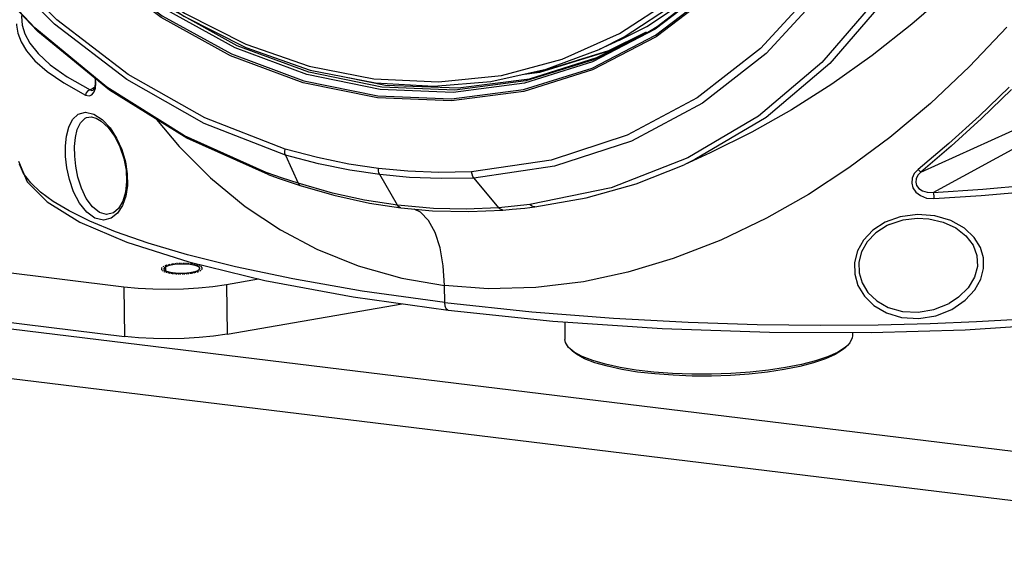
# Model space of a CAD drawing. Header units: millimetres. Extents: x 26456 to 27930, y -18123 to -17119.
# Tile 10 of 96: x 26722 to 26818, y -18123 to -18071. Entities that reach past the tile are written whole.
import ezdxf

# ---------------------------------------------------------------- set-up
doc = ezdxf.new("R2010")
doc.units = ezdxf.units.MM
doc.linetypes.add('HIDDEN', pattern=[0.2, 0.1, -0.1])
for name, color, linetype in [('LJ-Y31201-03SOLIDLINE', 7, 'Continuous'), ('LJ-Y31201-10SOLIDLINE', 7, 'Continuous'), ('LJ-Y31201-18SOLIDLINE', 7, 'Continuous'), ('LJ-Y31201-27SOLIDLINE', 7, 'Continuous'), ('LJ-Y31202-13HIDDEN_LINE', 7, 'Continuous'), ('LJ-Y31202-13SOLIDLINE', 7, 'Continuous')]:
    doc.layers.add(name, color=color, linetype=linetype)

msp = doc.modelspace()

# ---------------------------------------------------------------- linework, layer by layer
at = {"layer": 'LJ-Y31201-03SOLIDLINE', "color": 7}
for p, q in [((26789.422, -18067.877), (26783.922, -18072.094)), ((26789.589, -18068.557), (26784.013, -18072.834)), ((26778.248, -18074.849), (26783.047, -18072.47)), ((26779.216, -18074.255), (26783.085, -18072.348)), ((26782.777, -18072.636), (26784.122, -18071.811)), ((26777.772, -18075.875), (26783.956, -18072.667)), ((26779.393, -18074.151), (26782.226, -18072.754)), ((26782.781, -18072.634), (26782.777, -18072.636)), ((26772.686, -18076.268), (26779.216, -18074.255)), ((26772.869, -18076.162), (26779.393, -18074.151)), ((26771.156, -18076.464), (26772.686, -18076.268)), ((26772.044, -18076.267), (26772.869, -18076.162)), ((26728.878, -18077.973), (26729.321, -18077.732)), ((26729.164, -18078.024), (26729.166, -18078.023)), ((26764.252, -18078.231), (26757.136, -18077.951)), ((26771.112, -18078.142), (26764.08, -18079.055)), ((26809.783, -18085.994), (26827.175, -18078.148)), ((26756.901, -18078.585), (26764.089, -18078.868)), ((26810.983, -18087.974), (26827.495, -18079.015)), ((26728.519, -18080.687), (26728.524, -18080.685)), ((26793.982, -18080.535), (26787.094, -18084.622)), ((26789.259, -18084.12), (26786.736, -18085.274)), ((26747.908, -18084.347), (26749.144, -18087.085)), ((26787.094, -18084.622), (26779.622, -18087.516)), ((26747.63, -18086.592), (26746.039, -18086.031)), ((26749.144, -18087.085), (26747.63, -18086.592)), ((26748.454, -18087.004), (26749.334, -18087.285)), ((26758.831, -18089.227), (26757.086, -18086.236)), ((26766.266, -18086.583), (26768.645, -18089.46)), ((26752.475, -18088.037), (26749.144, -18087.085)), ((26779.622, -18087.516), (26771.718, -18089.159)), ((26756.106, -18089.011), (26759.149, -18089.477)), ((26762.331, -18089.528), (26758.831, -18089.227)), ((26759.149, -18089.477), (26759.149, -18089.477)), ((26765.78, -18089.834), (26769.083, -18089.688)), ((26770.201, -18089.328), (26768.645, -18089.46)), ((26769.083, -18089.688), (26769.082, -18089.688)), ((26771.718, -18089.159), (26770.201, -18089.328)), ((26771.232, -18089.494), (26772.182, -18089.383)), ((26731.162, -18089.953), (26731.162, -18089.954)), ((26809.451, -18090.114), (26807.784, -18090.341)), ((26806.713, -18091.1), (26806.708, -18091.103)), ((26763.417, -18098.685), (26763.397, -18097.05)), ((26812.536, -18098.774), (26812.536, -18098.774))]:
    msp.add_line(p, q, dxfattribs=at)
for points in [[(26770.734, -17964.099), (26778.759, -17967.7), (26786.377, -17972.458), (26793.435, -17978.276), (26799.792, -17985.039), (26805.319, -17992.61), (26809.905, -18000.835), (26813.458, -18009.551), (26815.905, -18018.58), (26817.199, -18027.742), (26817.313, -18036.851), (26816.243, -18045.725), (26814.013, -18054.185), (26810.667, -18062.06), (26806.273, -18069.192), (26800.918, -18075.437), (26794.71, -18080.669)], [(26747.908, -18084.347), (26739.995, -18081.266), (26732.444, -18076.989), (26725.413, -18071.608), (26719.055, -18065.239), (26713.51, -18058.022), (26708.897, -18050.114), (26705.317, -18041.686), (26702.849, -18032.922), (26701.545, -18024.014), (26701.435, -18015.155), (26702.52, -18006.537), (26704.778, -17998.349), (26708.158, -17990.769), (26712.587, -17983.962), (26717.969, -17978.076), (26724.187, -17973.239), (26731.106, -17969.557), (26738.573, -17967.11), (26746.433, -17965.949)], [(26746.211, -18086.225), (26738.297, -18082.684), (26730.779, -18078.02), (26723.799, -18072.32), (26717.5, -18065.7), (26712.003, -18058.288), (26707.416, -18050.231), (26703.828, -18041.686), (26701.309, -18032.818), (26699.908, -18023.802), (26699.651, -18014.813), (26700.544, -18006.027), (26702.568, -17997.617), (26705.683, -17989.745), (26709.825, -17982.568), (26714.914, -17976.22), (26720.849, -17970.825), (26727.511, -17966.487)], [(26747.865, -18083.757), (26740.049, -18080.712), (26732.58, -18076.483), (26725.626, -18071.16), (26719.339, -18064.86), (26713.855, -18057.722), (26709.294, -18049.901), (26705.757, -18041.568), (26703.318, -18032.906), (26702.031, -18024.103), (26701.922, -18015.349), (26702.993, -18006.833), (26705.223, -17998.74), (26708.564, -17991.245), (26712.943, -17984.513), (26718.265, -17978.691), (26724.415, -17973.906), (26731.257, -17970.264), (26738.643, -17967.843), (26746.407, -17966.697)], [(26746.039, -18086.031), (26738.069, -18082.454), (26730.502, -18077.729), (26723.492, -18071.949), (26717.178, -18065.232), (26711.688, -18057.713), (26707.133, -18049.542), (26703.604, -18040.886), (26701.173, -18031.918), (26699.888, -18022.818), (26699.775, -18013.77), (26700.837, -18004.956), (26703.052, -17996.553), (26706.376, -17988.731), (26710.741, -17981.648), (26716.06, -17975.445), (26722.225, -17970.248)], [(26799.029, -17985.551), (26804.519, -17993.071), (26809.074, -18001.241), (26812.603, -18009.897), (26815.034, -18018.866), (26816.319, -18027.965), (26816.432, -18037.013), (26815.37, -18045.827), (26813.155, -18054.23), (26809.832, -18062.052), (26805.467, -18069.135), (26800.148, -18075.338), (26793.982, -18080.535)], [(26757.136, -18077.951), (26750.005, -18076.496), (26743.021, -18073.899), (26736.343, -18070.22), (26730.123, -18065.541), (26724.5, -18059.969), (26719.604, -18053.63), (26715.546, -18046.669), (26712.416, -18039.244), (26710.287, -18031.522), (26709.207, -18023.679)], [(26764.08, -18079.055), (26756.869, -18078.771), (26749.644, -18077.297), (26742.568, -18074.665), (26735.8, -18070.936), (26729.495, -18066.193), (26723.796, -18060.543), (26718.833, -18054.115), (26714.719, -18047.054), (26711.55, -18039.524), (26709.394, -18031.69), (26708.307, -18023.768)], [(26708.495, -18023.76), (26709.584, -18031.682), (26711.733, -18039.482), (26714.893, -18046.984), (26718.992, -18054.016), (26723.936, -18060.419), (26729.615, -18066.048), (26735.898, -18070.774), (26742.643, -18074.492), (26749.697, -18077.115), (26756.901, -18078.585)], [(26810.402, -18028.562), (26810.511, -18037.317), (26809.439, -18045.833), (26807.209, -18053.926), (26803.869, -18061.42), (26799.49, -18068.153), (26794.167, -18073.975), (26788.018, -18078.759), (26781.175, -18082.402), (26773.789, -18084.822), (26766.025, -18085.969)], [(26811.153, -18028.519), (26811.264, -18037.378), (26810.178, -18045.996), (26807.921, -18054.184), (26804.541, -18061.764), (26800.111, -18068.571), (26794.729, -18074.457), (26788.511, -18079.293), (26781.593, -18082.976), (26774.125, -18085.423), (26766.266, -18086.583)], [(26783.956, -18072.667), (26789.512, -18068.406), (26794.312, -18063.19), (26798.248, -18057.137), (26801.23, -18050.383), (26803.191, -18043.084), (26804.085, -18035.403)], [(26784.122, -18071.811), (26789.565, -18067.607), (26794.265, -18062.469), (26798.118, -18056.514), (26801.036, -18049.875), (26802.955, -18042.704)], [(26819.599, -18061.343), (26816.209, -18064.915), (26812.634, -18068.349), (26808.913, -18071.596), (26805.057, -18074.642), (26801.118, -18077.441), (26797.201, -18079.93), (26793.337, -18082.109), (26789.259, -18084.12)], [(26757.292, -18077.728), (26750.18, -18076.277), (26743.216, -18073.688), (26736.557, -18070.018), (26733.599, -18067.793)], [(26722.24, -18070.681), (26722.212, -18070.841), (26722.27, -18071.697), (26722.528, -18072.551), (26723.016, -18073.456), (26723.812, -18074.453), (26724.995, -18075.542), (26726.649, -18076.716), (26728.878, -18077.973)], [(26721.719, -18071.574), (26721.723, -18071.677), (26721.848, -18072.486), (26722.157, -18073.309), (26722.69, -18074.189), (26723.514, -18075.154), (26724.698, -18076.201), (26726.311, -18077.322), (26728.445, -18078.517)], [(26818.15, -18071.902), (26814.526, -18075.721), (26810.723, -18079.31), (26806.774, -18082.627), (26802.788, -18085.589), (26798.84, -18088.168), (26794.771, -18090.477), (26790.313, -18092.615), (26785.679, -18094.418), (26781.238, -18095.749), (26776.934, -18096.667), (26772.293, -18097.238), (26767.658, -18097.359), (26763.397, -18097.05)], [(26783.922, -18072.094), (26777.799, -18075.269), (26771.193, -18077.33), (26764.252, -18078.231)], [(26782.777, -18072.636), (26777.897, -18075.054), (26771.309, -18077.109), (26764.388, -18078.008), (26757.292, -18077.728)], [(26784.013, -18072.834), (26777.807, -18076.053), (26771.112, -18078.142)], [(26753.813, -18076.742), (26757.647, -18077.525), (26764.742, -18077.804), (26771.661, -18076.906), (26778.248, -18074.849)], [(26764.089, -18078.868), (26771.099, -18077.958), (26777.772, -18075.875)], [(26729.334, -18076.84), (26729.371, -18077.062), (26729.373, -18077.444), (26729.318, -18077.752), (26729.228, -18077.955), (26729.164, -18078.024)], [(26729.396, -18077.82), (26729.443, -18077.386), (26729.413, -18076.914), (26729.41, -18076.902)], [(26728.445, -18078.517), (26728.78, -18078.586), (26729.06, -18078.463), (26729.268, -18078.192), (26729.396, -18077.82)], [(26728.878, -18077.973), (26728.66, -18078.071), (26728.501, -18078.27), (26728.445, -18078.517)], [(26728.878, -18077.973), (26729.062, -18078.051), (26729.164, -18078.024)], [(26818.387, -18077.722), (26815.455, -18080.556), (26812.5, -18083.226), (26809.528, -18085.735)], [(26818.611, -18077.944), (26815.691, -18080.791), (26812.746, -18083.474), (26809.783, -18085.994)], [(26729.358, -18090.471), (26728.563, -18089.905), (26727.847, -18089.01), (26727.273, -18087.904), (26726.867, -18086.732), (26726.611, -18085.578), (26726.484, -18084.483), (26726.471, -18083.455), (26726.57, -18082.494), (26726.799, -18081.616), (26727.18, -18080.876), (26727.732, -18080.361), (26728.437, -18080.168), (26729.231, -18080.343)], [(26729.786, -18089.924), (26729.116, -18089.391), (26728.514, -18088.564), (26728.035, -18087.547), (26727.697, -18086.477), (26727.485, -18085.426), (26727.38, -18084.433), (26727.368, -18083.505), (26727.449, -18082.639), (26727.636, -18081.853), (26727.951, -18081.195), (26728.411, -18080.744), (26728.519, -18080.687)], [(26728.524, -18080.685), (26728.973, -18080.606), (26729.472, -18080.736)], [(26729.231, -18080.343), (26730.056, -18080.873), (26730.82, -18081.686), (26731.466, -18082.688), (26731.97, -18083.809), (26732.316, -18084.982), (26732.496, -18086.154), (26732.51, -18087.294), (26732.356, -18088.34), (26732.035, -18089.262), (26731.552, -18090)], [(26729.472, -18080.736), (26729.962, -18081.024), (26730.628, -18081.647), (26731.249, -18082.502), (26731.772, -18083.531), (26732.157, -18084.657), (26732.38, -18085.8), (26732.439, -18086.906), (26732.332, -18087.937), (26732.062, -18088.84), (26731.652, -18089.536), (26731.161, -18089.954)], [(26735.36, -18080.862), (26737.56, -18083.508), (26740.599, -18086.56), (26743.975, -18089.338), (26747.417, -18091.629), (26750.95, -18093.502)], [(26794.71, -18080.669), (26787.775, -18084.783), (26786.736, -18085.274)], [(26810.983, -18087.974), (26815.833, -18087.648), (26820.138, -18087.269), (26823.949, -18086.855), (26827.29, -18086.423), (26830.282, -18085.975), (26833.114, -18085.49), (26835.886, -18084.95), (26838.562, -18084.356), (26841.063, -18083.722), (26843.356, -18083.06), (26845.549, -18082.334), (26847.801, -18081.462)], [(26811.058, -18088.58), (26815.667, -18088.274), (26819.791, -18087.919), (26823.471, -18087.531), (26826.725, -18087.124), (26829.637, -18086.705), (26832.36, -18086.26), (26835.009, -18085.77), (26837.597, -18085.228), (26840.066, -18084.644), (26842.359, -18084.031), (26844.49, -18083.385), (26846.572, -18082.664), (26848.707, -18081.802)], [(26747.905, -18084.346), (26747.86, -18084.19), (26747.847, -18083.988), (26747.865, -18083.757)], [(26756.955, -18085.642), (26754.071, -18085.211), (26751.042, -18084.588), (26747.865, -18083.757)], [(26721.918, -18084.918), (26722.764, -18086.948), (26724.701, -18088.899), (26727.872, -18090.856), (26732.459, -18092.827), (26738.49, -18094.745), (26745.89, -18096.538), (26754.501, -18098.138), (26763.76, -18099.446)], [(26757.086, -18086.236), (26754.172, -18085.802), (26751.114, -18085.178), (26747.907, -18084.347)], [(26763.417, -18098.685), (26755.381, -18097.573), (26748.627, -18096.403), (26743.029, -18095.226), (26738.379, -18094.061), (26734.523, -18092.917), (26731.369, -18091.814), (26728.842, -18090.766), (26726.844, -18089.78), (26725.274, -18088.847), (26724.044, -18087.945), (26723.096, -18087.049), (26722.409, -18086.139), (26721.997, -18085.212)], [(26746.211, -18086.225), (26746.137, -18086.18), (26746.039, -18086.031)], [(26766.025, -18085.969), (26762.86, -18086.027), (26759.836, -18085.913), (26756.955, -18085.642)], [(26757.086, -18086.236), (26757.017, -18086.075), (26756.972, -18085.873), (26756.955, -18085.642)], [(26766.268, -18086.583), (26766.16, -18086.419), (26766.079, -18086.21), (26766.025, -18085.969)], [(26772.182, -18089.383), (26777.192, -18088.503), (26782.056, -18087.129), (26786.736, -18085.274)], [(26809.528, -18085.735), (26809.15, -18086.148), (26808.943, -18086.602), (26808.899, -18087.064), (26809.013, -18087.518), (26809.292, -18087.939), (26809.738, -18088.29), (26810.338, -18088.521), (26811.058, -18088.58)], [(26809.783, -18085.994), (26809.485, -18086.304), (26809.322, -18086.637), (26809.287, -18086.97), (26809.377, -18087.292), (26809.595, -18087.584), (26809.946, -18087.818), (26810.418, -18087.96), (26810.983, -18087.974)], [(26809.783, -18085.994), (26809.731, -18085.954), (26809.642, -18085.863), (26809.528, -18085.735)], [(26746.211, -18086.225), (26747.191, -18086.576), (26748.454, -18087.004)], [(26766.266, -18086.584), (26763.059, -18086.633), (26760, -18086.512), (26757.086, -18086.236)], [(26749.144, -18087.085), (26749.239, -18087.228), (26749.332, -18087.285)], [(26749.332, -18087.285), (26752.603, -18088.235), (26756.106, -18089.011)], [(26758.831, -18089.227), (26755.608, -18088.727), (26752.475, -18088.037)], [(26810.983, -18087.974), (26811.016, -18088.103), (26811.044, -18088.324), (26811.058, -18088.58)], [(26759.149, -18089.477), (26759.1, -18089.467), (26758.956, -18089.384), (26758.832, -18089.227)], [(26759.149, -18089.477), (26762.236, -18089.755), (26765.78, -18089.834)], [(26763.397, -18097.05), (26763.275, -18095.127), (26762.963, -18093.382), (26762.474, -18091.888), (26761.83, -18090.708), (26761.056, -18089.892), (26760.433, -18089.593)], [(26768.645, -18089.46), (26765.519, -18089.589), (26762.331, -18089.528)], [(26769.082, -18089.688), (26768.997, -18089.684), (26768.817, -18089.613), (26768.645, -18089.46)], [(26769.082, -18089.688), (26769.979, -18089.617), (26771.232, -18089.494)], [(26772.182, -18089.383), (26772.105, -18089.385), (26771.908, -18089.319), (26771.718, -18089.159)], [(26731.552, -18090), (26730.924, -18090.49), (26730.173, -18090.667), (26729.358, -18090.471)], [(26731.162, -18089.954), (26730.478, -18090.119), (26729.786, -18089.924)], [(26807.784, -18090.341), (26806.309, -18090.881), (26805.111, -18091.658), (26804.209, -18092.608), (26803.616, -18093.667), (26803.329, -18094.782), (26803.344, -18095.922), (26803.661, -18097.026), (26804.284, -18098.063), (26805.211, -18098.972), (26806.43, -18099.687), (26807.917, -18100.137), (26809.578, -18100.243)], [(26806.713, -18091.1), (26808.078, -18090.65), (26809.413, -18090.488)], [(26809.413, -18090.488), (26810.563, -18090.543), (26811.966, -18090.863), (26813.189, -18091.426), (26814.177, -18092.191), (26814.876, -18093.109), (26815.249, -18094.119), (26815.291, -18095.175), (26815, -18096.237), (26814.382, -18097.256), (26813.462, -18098.167), (26812.536, -18098.774)], [(26812.813, -18099.36), (26814.104, -18098.48), (26815.033, -18097.471), (26815.616, -18096.419), (26815.886, -18095.373), (26815.875, -18094.346), (26815.583, -18093.336), (26814.98, -18092.357), (26814.029, -18091.455), (26812.722, -18090.713), (26811.141, -18090.242), (26809.451, -18090.114)], [(26806.708, -18091.103), (26806.503, -18091.201), (26805.399, -18091.917), (26804.568, -18092.785), (26804.021, -18093.75), (26803.757, -18094.764), (26803.771, -18095.796), (26804.062, -18096.792), (26804.636, -18097.725), (26805.49, -18098.538), (26806.613, -18099.171), (26807.985, -18099.56), (26809.515, -18099.635)], [(26750.95, -18093.502), (26754.982, -18095.13), (26759.248, -18096.334), (26763.397, -18097.05)], [(26763.417, -18098.685), (26771.908, -18099.586), (26779.852, -18100.206), (26787.142, -18100.599), (26793.843, -18100.817), (26800.006, -18100.894), (26805.623, -18100.858), (26810.682, -18100.735), (26815.221, -18100.545), (26819.332, -18100.304), (26823.136, -18100.015), (26826.755, -18099.675), (26830.269, -18099.277), (26833.682, -18098.815), (26836.939, -18098.294), (26839.991, -18097.719), (26842.874, -18097.078), (26845.695, -18096.333), (26848.496, -18095.429)], [(26763.76, -18099.446), (26773.939, -18100.495), (26784.6, -18101.22), (26795.049, -18101.585), (26804.948, -18101.613), (26814.093, -18101.344), (26822.44, -18100.812), (26829.951, -18100.046), (26836.571, -18099.072), (26842.248, -18097.915), (26846.949, -18096.601)], [(26763.76, -18099.446), (26763.709, -18099.433), (26763.559, -18099.296), (26763.456, -18099.033), (26763.417, -18098.685)], [(26809.515, -18099.635), (26811.058, -18099.373), (26812.536, -18098.774)], [(26809.578, -18100.243), (26811.251, -18099.976), (26812.813, -18099.36)]]:
    msp.add_lwpolyline(points, dxfattribs=at)
at = {"layer": 'LJ-Y31201-10SOLIDLINE', "color": 7}
for p, q in [((26775.105, -18100.574), (26775.126, -18102.282)), ((26803.12, -18101.608), (26803.124, -18101.933)), ((26776.024, -18103.517), (26775.633, -18103.216)), ((26775.877, -18103.438), (26775.633, -18103.216)), ((26802.641, -18102.88), (26802.401, -18103.085)), ((26802.403, -18103.108), (26802.641, -18102.88)), ((26791.289, -18105.608), (26789.385, -18105.672)), ((26793.152, -18105.478), (26791.289, -18105.608))]:
    msp.add_line(p, q, dxfattribs=at)
for points in [[(26775.633, -18103.216), (26775.474, -18103.057), (26775.179, -18102.579), (26775.126, -18102.282)], [(26803.124, -18101.933), (26803.107, -18102.122), (26802.882, -18102.608), (26802.641, -18102.88)], [(26802.402, -18103.108), (26802.167, -18103.309), (26801.451, -18103.76), (26800.506, -18104.184), (26799.349, -18104.574), (26798.001, -18104.923), (26796.489, -18105.224)], [(26802.401, -18103.085), (26801.672, -18103.544), (26800.71, -18103.976), (26799.532, -18104.373), (26798.16, -18104.728), (26796.62, -18105.034)], [(26793.083, -18105.66), (26791.253, -18105.787), (26789.384, -18105.85), (26787.509, -18105.848), (26785.665, -18105.781), (26783.886, -18105.65), (26782.204, -18105.458), (26780.651, -18105.207), (26779.256, -18104.903), (26778.045, -18104.552), (26777.04, -18104.16), (26776.261, -18103.734), (26775.877, -18103.438)], [(26789.385, -18105.672), (26787.477, -18105.67), (26785.599, -18105.602), (26783.787, -18105.468), (26782.075, -18105.272), (26780.494, -18105.017), (26779.073, -18104.708), (26777.84, -18104.35), (26776.817, -18103.951), (26776.024, -18103.517)], [(26796.489, -18105.224), (26794.839, -18105.471), (26793.083, -18105.66)], [(26796.62, -18105.034), (26794.94, -18105.286), (26793.152, -18105.478)]]:
    msp.add_lwpolyline(points, dxfattribs=at)
at = {"layer": 'LJ-Y31201-18SOLIDLINE', "color": 7}
for p, q in [((26783.104, -18071.808), (26788.282, -18068.364)), ((26780.428, -18073.159), (26783.104, -18071.808)), ((26780.428, -18073.16), (26778.445, -18074.066)), ((26750.322, -18076.057), (26756.691, -18077.307))]:
    msp.add_line(p, q, dxfattribs=at)
for points in [[(26778.445, -18074.066), (26780.899, -18072.836), (26786.051, -18069.463), (26790.645, -18065.286), (26794.596, -18060.385), (26797.83, -18054.85), (26800.287, -18048.786), (26801.922, -18042.303), (26802.703, -18035.524), (26802.616, -18028.575), (26801.664, -18021.585), (26799.863, -18014.684), (26797.247, -18008.002), (26793.865, -18001.661), (26789.779, -17995.781), (26785.067, -17990.471), (26779.816, -17985.83), (26774.123, -17981.944), (26768.095, -17978.887), (26761.843, -17976.713), (26755.485, -17975.465)], [(26756.52, -18076.927), (26762.798, -18077.223), (26768.956, -18076.576), (26774.871, -18074.996), (26780.432, -18072.512), (26785.535, -18069.17), (26790.087, -18065.033), (26794.001, -18060.178), (26797.205, -18054.696), (26799.64, -18048.688), (26801.259, -18042.267), (26802.033, -18035.552), (26801.947, -18028.668), (26801.003, -18021.743), (26799.219, -18014.907), (26796.627, -18008.287), (26793.276, -18002.006), (26789.229, -17996.182), (26784.561, -17990.922), (26779.358, -17986.325), (26773.718, -17982.477), (26767.746, -17979.448), (26761.554, -17977.296), (26755.264, -17976.062)], [(26709.492, -18017.133), (26709.558, -18024.092), (26710.495, -18031.094), (26712.284, -18038.007), (26714.891, -18044.703), (26718.269, -18051.057), (26722.352, -18056.949), (26727.066, -18062.271), (26732.322, -18066.922), (26738.023, -18070.816), (26744.06, -18073.88), (26750.322, -18076.057)], [(26709.822, -18023.15), (26709.836, -18024.321), (26710.78, -18031.246), (26712.564, -18038.082), (26715.156, -18044.702), (26718.507, -18050.983), (26722.554, -18056.807), (26727.222, -18062.067), (26732.425, -18066.664), (26738.065, -18070.512), (26744.037, -18073.541), (26750.23, -18075.693), (26756.52, -18076.927)], [(26756.691, -18077.307), (26762.351, -18077.621), (26767.917, -18077.179), (26773.308, -18075.988), (26778.445, -18074.066)]]:
    msp.add_lwpolyline(points, dxfattribs=at)
at = {"layer": 'LJ-Y31201-27SOLIDLINE', "color": 7}
for p, q in [((26688.947, -18097.339), (26860.806, -18118.273)), ((26689.007, -18102.174), (26860.867, -18123.107))]:
    msp.add_line(p, q, dxfattribs=at)
at = {"layer": 'LJ-Y31202-13HIDDEN_LINE', "color": 1, "linetype": 'HIDDEN'}
for points in [[(26736.044, -18095.178), (26735.897, -18095.272), (26735.824, -18095.371), (26735.826, -18095.47), (26735.907, -18095.569), (26736.059, -18095.659), (26736.278, -18095.738), (26736.556, -18095.805), (26736.888, -18095.857), (26737.25, -18095.89), (26737.633, -18095.904), (26738.023, -18095.899), (26738.412, -18095.874), (26738.772, -18095.831), (26739.095, -18095.771), (26739.369, -18095.697), (26739.587, -18095.61)], [(26739.587, -18095.61), (26739.734, -18095.516), (26739.807, -18095.418), (26739.804, -18095.318), (26739.724, -18095.22), (26739.572, -18095.13), (26739.353, -18095.05), (26739.075, -18094.984), (26738.743, -18094.932), (26738.381, -18094.899), (26737.998, -18094.884), (26737.608, -18094.89), (26737.218, -18094.915), (26736.859, -18094.958), (26736.536, -18095.017), (26736.262, -18095.091), (26736.044, -18095.178)]]:
    msp.add_lwpolyline(points, dxfattribs=at)
at = {"layer": 'LJ-Y31202-13SOLIDLINE', "color": 7}
for p, q in [((26704.64, -18093.799), (26732.176, -18097.153)), ((26736.067, -18095.4), (26736.066, -18095.416)), ((26736.27, -18095.617), (26736.265, -18095.205)), ((26739.564, -18095.389), (26739.565, -18095.373)), ((26739.564, -18095.39), (26739.565, -18095.386)), ((26742.167, -18096.931), (26745.285, -18096.391)), ((26732.176, -18097.153), (26732.236, -18101.987)), ((26742.167, -18096.931), (26742.227, -18101.766))]:
    msp.add_line(p, q, dxfattribs=at)
at = {"layer": 'LJ-Y31202-13SOLIDLINE', "color": 255}
for p, q in [((26704.7, -18098.633), (26732.236, -18101.987)), ((26742.227, -18101.766), (26759.275, -18098.813))]:
    msp.add_line(p, q, dxfattribs=at)
at = {"layer": 'LJ-Y31202-13SOLIDLINE', "color": 7}
for points in [[(26736.265, -18095.205), (26736.205, -18095.239), (26736.155, -18095.273), (26736.116, -18095.307), (26736.087, -18095.344), (26736.071, -18095.38), (26736.066, -18095.417)], [(26736.066, -18095.416), (26736.097, -18095.499), (26736.214, -18095.593), (26736.412, -18095.677), (26736.679, -18095.747), (26737.004, -18095.799), (26737.369, -18095.831), (26737.757, -18095.841), (26738.147, -18095.828), (26738.521, -18095.794), (26738.86, -18095.74), (26739.146, -18095.668), (26739.366, -18095.583)], [(26736.066, -18095.417), (26736.067, -18095.429), (26736.069, -18095.443), (26736.074, -18095.457), (26736.08, -18095.471), (26736.088, -18095.485), (26736.097, -18095.499)], [(26736.265, -18095.205), (26736.123, -18095.3), (26736.067, -18095.4)], [(26736.097, -18095.499), (26736.11, -18095.514), (26736.126, -18095.53), (26736.143, -18095.545), (26736.164, -18095.561), (26736.187, -18095.577), (26736.213, -18095.592)], [(26736.213, -18095.592), (26736.239, -18095.606), (26736.269, -18095.621), (26736.301, -18095.636), (26736.333, -18095.649), (26736.37, -18095.662), (26736.41, -18095.676)], [(26739.565, -18095.373), (26739.534, -18095.29), (26739.417, -18095.196), (26739.219, -18095.112), (26738.952, -18095.042), (26738.627, -18094.99), (26738.262, -18094.958), (26737.874, -18094.948), (26737.483, -18094.96), (26737.109, -18094.994), (26736.771, -18095.049), (26736.485, -18095.12), (26736.265, -18095.205)], [(26739.565, -18095.379), (26739.533, -18095.289), (26739.429, -18095.203), (26739.256, -18095.124), (26739.023, -18095.057), (26738.738, -18095.004), (26738.414, -18094.968), (26738.072, -18094.95), (26737.712, -18094.95), (26737.357, -18094.969), (26737.021, -18095.006), (26736.719, -18095.059), (26736.464, -18095.127), (26736.265, -18095.205)], [(26739.144, -18095.669), (26739.183, -18095.657), (26739.224, -18095.643), (26739.263, -18095.628), (26739.299, -18095.613), (26739.334, -18095.598), (26739.366, -18095.583)], [(26739.366, -18095.583), (26739.507, -18095.488), (26739.564, -18095.389)], [(26739.366, -18095.583), (26739.393, -18095.569), (26739.421, -18095.553), (26739.444, -18095.538), (26739.468, -18095.522), (26739.489, -18095.505), (26739.507, -18095.489)], [(26739.507, -18095.489), (26739.521, -18095.474), (26739.535, -18095.457), (26739.546, -18095.44), (26739.554, -18095.424), (26739.56, -18095.407), (26739.564, -18095.39)], [(26739.565, -18095.386), (26739.565, -18095.384), (26739.565, -18095.383), (26739.565, -18095.381), (26739.565, -18095.379)], [(26736.41, -18095.676), (26736.447, -18095.688), (26736.49, -18095.701), (26736.535, -18095.713), (26736.577, -18095.724), (26736.626, -18095.735), (26736.678, -18095.747)], [(26736.678, -18095.747), (26736.725, -18095.756), (26736.779, -18095.766), (26736.828, -18095.774), (26736.885, -18095.783), (26736.942, -18095.791), (26737.001, -18095.799)], [(26737.001, -18095.799), (26737.055, -18095.805), (26737.116, -18095.811), (26737.179, -18095.817), (26737.242, -18095.822), (26737.3, -18095.827), (26737.367, -18095.831)], [(26737.367, -18095.831), (26737.427, -18095.834), (26737.492, -18095.836), (26737.559, -18095.839), (26737.619, -18095.84), (26737.686, -18095.841), (26737.755, -18095.841)], [(26737.755, -18095.841), (26737.816, -18095.84), (26737.883, -18095.839), (26737.95, -18095.837), (26738.011, -18095.835), (26738.078, -18095.832), (26738.144, -18095.829)], [(26738.144, -18095.829), (26738.204, -18095.825), (26738.269, -18095.82), (26738.334, -18095.814), (26738.397, -18095.808), (26738.455, -18095.802), (26738.52, -18095.794)], [(26738.52, -18095.794), (26738.576, -18095.787), (26738.636, -18095.779), (26738.695, -18095.77), (26738.747, -18095.761), (26738.803, -18095.751), (26738.858, -18095.74)], [(26738.858, -18095.74), (26738.906, -18095.73), (26738.958, -18095.719), (26739.008, -18095.707), (26739.052, -18095.695), (26739.099, -18095.683), (26739.144, -18095.669)], [(26732.176, -18097.153), (26733.548, -18097.288), (26734.993, -18097.368), (26736.479, -18097.392), (26737.972, -18097.359), (26739.44, -18097.27), (26740.848, -18097.126), (26742.167, -18096.931)]]:
    msp.add_lwpolyline(points, dxfattribs=at)
at = {"layer": 'LJ-Y31202-13SOLIDLINE', "color": 255}
msp.add_lwpolyline([(26742.227, -18101.766), (26740.908, -18101.96), (26739.5, -18102.104), (26738.032, -18102.194), (26736.539, -18102.227), (26735.053, -18102.203), (26733.608, -18102.122), (26732.236, -18101.987)], dxfattribs=at)

doc.saveas('drawing.dxf')
